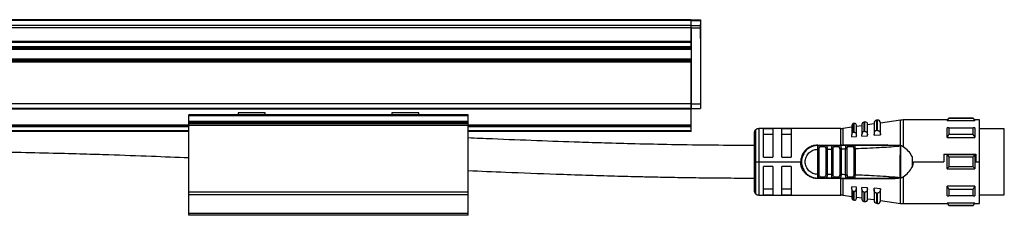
# Model space of a CAD drawing. Header units: millimetres. Extents: x -741 to 2848, y 394 to 730.
# Tile 11 of 15: x 662 to 874, y 539 to 581. Entities that reach past the tile are written whole.
import ezdxf

# ---------------------------------------------------------------- set-up
doc = ezdxf.new("R2010")
doc.units = ezdxf.units.MM

# ---------------------------------------------------------------- blocks, each defined once
blk = doc.blocks.new('Drawing View2')
at = {"color": 7, "linetype": 'Continuous', "lineweight": 25}
for p, q in [((1021.93, 30.95), (-174.07, 30.95)), ((1021.93, 30.76), (-174.07, 30.76)), ((1021.93, 29.69), (-174.07, 29.69)), ((1021.93, 30.95), (1023.93, 30.95)), ((1021.93, 30.76), (1021.93, 30.95)), ((1021.93, 30.76), (1023.93, 30.76)), ((1021.93, 29.69), (1021.93, 30.76)), ((1021.93, 29.23), (1021.93, 29.69)), ((1021.93, 29.68), (1023.93, 29.68)), ((1023.93, 30.95), (1023.93, 30.76)), ((1023.93, 30.76), (1023.93, 29.68)), ((1023.94, 29.88), (1023.93, 29.88)), ((1023.93, 29.68), (1023.93, 29.23)), ((1023.94, 27.38), (1023.94, 29.88)), ((1021.93, 29.23), (-174.07, 29.23)), ((1021.93, 29.23), (1023.93, 29.23)), ((1021.93, 29.23), (1021.93, 12.87)), ((1021.93, 26.29), (1021.93, 29.23)), ((1023.93, 29.23), (1023.93, 12.87)), ((1021.93, 26.29), (-174.07, 26.29)), ((1021.93, 26.04), (-174.07, 26.04)), ((1021.93, 25.14), (1021.93, 26.04)), ((1023.93, 26.88), (1023.94, 26.88)), ((1023.94, 26.88), (1023.94, 27.38)), ((1021.93, 25.14), (-174.07, 25.14)), ((1021.93, 24.89), (-174.07, 24.89)), ((1021.93, 24.8), (-174.07, 24.8)), ((1021.93, 24.55), (-174.07, 24.55)), ((1021.93, 22.43), (-174.07, 22.43)), ((1021.93, 22.18), (-174.07, 22.18)), ((1021.93, 22.09), (-174.07, 22.09)), ((1021.93, 21.84), (-174.07, 21.84)), ((1021.93, 12.87), (1021.93, 21.84)), ((1021.93, 12.87), (-174.07, 12.87)), ((1021.93, 12.87), (1023.93, 12.87)), ((1021.93, 12.87), (1021.93, 11.87)), ((1021.93, 11.87), (1021.93, 12.87)), ((1023.93, 12.87), (1023.93, 11.87)), ((1021.93, 11.87), (-174.07, 11.87)), ((1021.93, 11.67), (-174.07, 11.67)), ((924.52, 10.93), (924.52, 10.47)), ((926.52, 10.93), (924.52, 10.93)), ((930.33, 10.93), (926.52, 10.93)), ((930.33, 10.47), (930.33, 10.93)), ((957.52, 10.93), (957.52, 10.47)), ((959.86, 10.93), (957.52, 10.93)), ((963.33, 10.93), (959.86, 10.93)), ((963.33, 10.47), (963.33, 10.93)), ((1021.93, 11.87), (1023.93, 11.87)), ((1021.93, 11.67), (1021.93, 11.87)), ((1021.93, 8.27), (1021.93, 11.67)), ((973.93, 10.47), (913.93, 10.47)), ((913.93, 10.27), (913.93, 10.47)), ((973.93, 10.27), (913.93, 10.27)), ((913.93, 9.01), (913.93, 10.27)), ((973.93, 9.01), (913.93, 9.01)), ((913.93, 8.86), (913.93, 9.01)), ((973.93, 8.86), (913.93, 8.86)), ((913.93, 8.56), (913.93, 8.86)), ((973.93, 8.56), (913.93, 8.56)), ((913.93, 8.16), (913.93, 8.56)), ((924.52, 10.47), (924.53, 10.47)), ((926.52, 10.47), (924.52, 10.47)), ((930.33, 10.47), (926.52, 10.47)), ((930.33, 10.47), (930.33, 10.47)), ((957.52, 10.47), (957.53, 10.47)), ((959.86, 10.47), (957.52, 10.47)), ((963.33, 10.47), (959.86, 10.47)), ((963.33, 10.47), (963.33, 10.47)), ((973.93, 10.27), (973.93, 10.47)), ((973.93, 9.01), (973.93, 10.27)), ((973.93, 8.86), (973.93, 9.01)), ((973.93, 8.56), (973.93, 8.86)), ((973.93, 8.16), (973.93, 8.56)), ((1056.97, 8.61), (1056.77, 8.58)), ((1056.77, 8.58), (1056.77, 6.71)), ((1056.97, 6.72), (1056.97, 8.61)), ((1059.26, 8.94), (1059.06, 8.91)), ((1059.06, 8.91), (1059.06, 6.88)), ((1059.26, 6.9), (1059.26, 8.94)), ((1061.23, 8.52), (1059.83, 8.32)), ((1061.23, 8.71), (1061.23, 6.34)), ((1061.94, 9.33), (1061.74, 9.3)), ((1061.74, 9.3), (1061.74, 7.09)), ((1061.94, 7.1), (1061.94, 9.33)), ((1066.88, 9.33), (1062.63, 8.72)), ((1062.63, 6.2), (1062.63, 8.74)), ((1066.88, 3.87), (1066.88, 9.33)), ((1076.93, 9.37), (1067.45, 9.37)), ((1067.45, 9.37), (1067.45, 3.61)), ((1077.33, 9.77), (1076.93, 9.37)), ((1076.93, 9.25), (1076.93, 9.37)), ((1076.93, 9.25), (1082.93, 9.25)), ((1082.53, 9.77), (1077.33, 9.77)), ((1082.53, 9.71), (1077.33, 9.71)), ((1082.93, 9.37), (1082.53, 9.77)), ((1082.53, 9.71), (1082.53, 9.77)), ((1083.93, 9.37), (1082.93, 9.37)), ((1083.93, 0.37), (1083.93, 9.37)), ((913.93, 8.27), (-66.07, 8.27)), ((913.93, 8.07), (-66.07, 8.07)), ((913.93, 7.87), (-66.07, 7.87)), ((913.93, 7.07), (-66.07, 7.07)), ((913.93, 6.87), (-66.07, 6.87)), ((973.93, 8.16), (913.93, 8.16)), ((913.93, -6.19), (913.93, 8.16)), ((1021.93, 8.27), (973.93, 8.27)), ((973.93, -6.19), (973.93, 8.16)), ((1021.93, 8.07), (973.93, 8.07)), ((1021.93, 7.87), (973.93, 7.87)), ((1021.93, 7.07), (973.93, 7.07)), ((1021.93, 6.87), (973.93, 6.87)), ((1021.93, 8.07), (1021.93, 8.27)), ((1021.93, 7.87), (1021.93, 8.07)), ((1021.93, 7.07), (1021.93, 7.87)), ((1021.93, 6.87), (1021.93, 7.07)), ((1035.43, 6.52), (1035.43, 0.37)), ((1035.72, 7.23), (1035.72, 0.37)), ((1054.1, 7.52), (1036.43, 7.52)), ((1036.43, 7.52), (1036.43, 0.37)), ((1039.43, 7.45), (1037.43, 7.45)), ((1037.43, 1.37), (1037.43, 7.45)), ((1039.43, 7.45), (1039.43, 1.37)), ((1043.43, 7.45), (1041.43, 7.45)), ((1041.43, 1.37), (1041.43, 7.45)), ((1043.43, 7.45), (1043.43, 1.37)), ((1054.1, 3.97), (1054.1, 7.52)), ((1056.43, 7.83), (1054.52, 7.55)), ((1054.52, 7.55), (1054.52, 3.97)), ((1056.43, 8.19), (1056.43, 6.23)), ((1057.43, 6.14), (1057.43, 8.22)), ((1058.63, 8.14), (1057.43, 7.97)), ((1058.63, 8.42), (1058.63, 6.27)), ((1059.83, 6.16), (1059.83, 8.45)), ((1061.94, 7.1), (1062.03, 7.1)), ((1077.33, 7.71), (1082.53, 7.71)), ((1082.93, 7.71), (1082.93, 5.59)), ((1089.23, 7.5), (1083.93, 7.5)), ((1089.23, -5.39), (1089.23, 7.5)), ((1037.43, 6.29), (1039.43, 6.29)), ((1041.43, 6.29), (1043.43, 6.29)), ((1056.43, 5.73), (1056.43, 6.23)), ((1056.43, 5.73), (1057.43, 5.81)), ((1057.43, 5.81), (1057.43, 6.14)), ((1058.63, 5.89), (1058.63, 6.27)), ((1058.63, 5.89), (1059.83, 5.98)), ((1059.83, 5.98), (1059.83, 6.16)), ((1061.23, 6.08), (1061.23, 6.34)), ((1061.23, 6.08), (1062.63, 6.18)), ((1062.63, 6.18), (1062.63, 6.2)), ((1076.93, 5.59), (1082.93, 5.59)), ((1082.53, 6.23), (1077.33, 6.23)), ((1049.12, 3.07), (1049.13, 3.28)), ((1049.12, -2.33), (1049.12, 3.07)), ((1049.13, 3.97), (1054.1, 3.97)), ((1049.13, 3.87), (1049.45, 3.87)), ((1049.41, -2.33), (1049.41, 3.07)), ((1050.82, 3.87), (1049.45, 3.87)), ((1050.62, 3.57), (1049.64, 3.57)), ((1050.82, 3.87), (1050.74, 3.85)), ((1050.86, 3.86), (1050.74, 3.85)), ((1050.82, 3.87), (1052.42, 3.87)), ((1050.85, 3.08), (1050.85, -2.34)), ((1051.13, 3.08), (1052.12, 3.09)), ((1051.13, 3.08), (1051.13, -2.34)), ((1052.41, 3.09), (1052.12, 3.09)), ((1052.12, -2.35), (1052.12, 3.09)), ((1052.41, -2.35), (1052.41, 3.09)), ((1053.86, 3.87), (1052.42, 3.87)), ((1053.65, 3.57), (1052.62, 3.57)), ((1053.86, 3.87), (1053.78, 3.85)), ((1053.9, 3.86), (1053.78, 3.85)), ((1053.85, 3.13), (1053.85, -2.38)), ((1054.13, 3.13), (1054.13, -2.38)), ((1055.32, 3.87), (1054.49, 3.87)), ((1064.19, 3.99), (1054.52, 3.97)), ((1055.12, 3.15), (1055.41, 3.15)), ((1055.12, -2.41), (1055.12, 3.15)), ((1056.94, 3.87), (1055.36, 3.87)), ((1055.41, -2.41), (1055.41, 3.15)), ((1056.71, 3.57), (1055.58, 3.57)), ((1056.85, 3.22), (1056.85, -2.47)), ((1056.94, 3.87), (1056.86, 3.85)), ((1056.94, 3.87), (1057, 3.84)), ((1057.13, 3.22), (1057.13, -2.47)), ((1066.74, 3.87), (1064.82, 3.87)), ((1066.65, 3.78), (1066.42, 3.74)), ((1066.42, 3.74), (1066.57, 3.77)), ((1066.65, 3.78), (1066.88, 3.87)), ((1066.94, 3.86), (1066.93, -3.12)), ((1035.43, 0.37), (1035.72, 0.37)), ((1035.43, 0.37), (1035.43, -5.78)), ((1035.72, 0.37), (1036.43, 0.37)), ((1035.72, 0.37), (1035.72, -6.48)), ((1036.43, 0.37), (1045.43, 0.37)), ((1036.43, 0.37), (1036.43, -6.78)), ((1037.43, 1.37), (1039.43, 1.37)), ((1041.43, 1.37), (1043.43, 1.37)), ((1069.43, 1.51), (1069.43, -0.77)), ((1069.7, 0.37), (1076.22, 0.37)), ((1076.22, 2.04), (1076.22, 0.37)), ((1076.22, 2.04), (1083.13, 2.04)), ((1082.93, 1.87), (1076.93, 1.87)), ((1077.33, 1.43), (1082.53, 1.43)), ((1082.93, 1.87), (1082.93, -1.13)), ((1083.13, 2.04), (1083.13, 0.37)), ((1083.13, 0.37), (1083.93, 0.37)), ((1083.93, -8.63), (1083.93, 0.37)), ((1039.43, -0.63), (1037.43, -0.63)), ((1037.43, -6.71), (1037.43, -0.63)), ((1039.43, -0.63), (1039.43, -6.71)), ((1041.43, -6.71), (1041.43, -0.63)), ((1043.43, -0.63), (1041.43, -0.63)), ((1043.43, -0.63), (1043.43, -6.71)), ((1076.93, -1.13), (1082.93, -1.13)), ((1082.53, -0.68), (1077.33, -0.68)), ((1049.13, -2.49), (1049.12, -2.33)), ((1049.13, -2.54), (1049.13, -2.49)), ((1049.45, -3.13), (1049.13, -3.13)), ((1054.1, -3.23), (1049.13, -3.23)), ((1049.35, -3.1), (1049.45, -3.13)), ((1049.45, -3.13), (1050.82, -3.13)), ((1049.64, -2.83), (1050.62, -2.83)), ((1050.82, -3.13), (1050.74, -3.1)), ((1052.42, -3.13), (1050.82, -3.13)), ((1052.12, -2.35), (1051.13, -2.34)), ((1052.12, -2.35), (1052.41, -2.35)), ((1052.42, -3.13), (1052.34, -3.1)), ((1052.37, -3.11), (1052.4, -3.11)), ((1052.42, -3.13), (1053.86, -3.13)), ((1052.62, -2.83), (1053.65, -2.83)), ((1053.86, -3.13), (1053.78, -3.1)), ((1053.79, -3.11), (1053.9, -3.11)), ((1054.1, -3.13), (1054.1, -3.23)), ((1054.1, -6.78), (1054.1, -3.23)), ((1054.52, -3.23), (1064.19, -3.24)), ((1054.52, -3.23), (1054.52, -6.81)), ((1055.36, -3.13), (1055.29, -3.1)), ((1055.32, -3.11), (1055.44, -3.1)), ((1055.36, -3.13), (1055.44, -3.1)), ((1055.36, -3.13), (1056.94, -3.13)), ((1055.58, -2.83), (1056.71, -2.83)), ((1056.94, -3.13), (1056.86, -3.1)), ((1064.81, -3.12), (1064.16, -3.13)), ((1066.42, -2.99), (1066.65, -3.03)), ((1066.65, -3.03), (1066.86, -3.11)), ((1066.88, -8.59), (1066.88, -3.12)), ((1066.93, -3.12), (1067.45, -2.86)), ((1067.45, -2.86), (1067.45, -8.63)), ((973.93, -6.19), (913.93, -6.19)), ((913.93, -6.71), (913.93, -6.19)), ((973.93, -6.71), (973.93, -6.19)), ((1039.43, -5.54), (1037.43, -5.54)), ((1043.43, -5.54), (1041.43, -5.54)), ((1057.43, -5.06), (1056.43, -4.99)), ((1056.43, -5.48), (1056.43, -4.99)), ((1056.43, -5.48), (1056.43, -7.44)), ((1056.77, -5.96), (1056.77, -7.84)), ((1057.43, -5.4), (1057.43, -5.06)), ((1057.43, -7.47), (1057.43, -5.4)), ((1059.83, -5.23), (1058.63, -5.15)), ((1058.63, -5.52), (1058.63, -5.15)), ((1058.63, -5.52), (1058.63, -7.67)), ((1059.06, -6.14), (1059.06, -8.17)), ((1059.83, -5.41), (1059.83, -5.23)), ((1059.83, -7.7), (1059.83, -5.41)), ((1062.63, -5.43), (1061.23, -5.33)), ((1061.23, -5.59), (1061.23, -5.33)), ((1061.23, -5.59), (1061.23, -7.96)), ((1061.74, -6.34), (1061.74, -8.55)), ((1062.63, -5.45), (1062.63, -5.43)), ((1062.63, -7.99), (1062.63, -5.45)), ((1082.93, -4.84), (1076.93, -4.84)), ((1077.33, -5.48), (1082.53, -5.48)), ((1082.93, -4.84), (1082.93, -6.96)), ((1089.23, -6.75), (1089.23, -5.39)), ((973.93, -6.71), (913.93, -6.71)), ((913.93, -10.77), (913.93, -6.71)), ((973.93, -10.77), (973.93, -6.71)), ((1036.43, -6.78), (1054.1, -6.78)), ((1037.43, -6.71), (1039.43, -6.71)), ((1041.43, -6.71), (1043.43, -6.71)), ((1054.52, -6.81), (1056.43, -7.08)), ((1056.77, -7.84), (1056.97, -7.87)), ((1057.43, -7.23), (1058.63, -7.4)), ((1059.06, -8.17), (1059.26, -8.2)), ((1059.83, -7.57), (1061.23, -7.77)), ((1062.03, -6.35), (1061.94, -6.36)), ((1061.94, -8.58), (1061.94, -6.36)), ((1062.63, -7.97), (1066.88, -8.59)), ((1082.53, -6.96), (1077.33, -6.96)), ((1083.93, -6.75), (1089.23, -6.75)), ((1061.74, -8.55), (1061.94, -8.58)), ((1067.45, -8.63), (1076.93, -8.63)), ((1082.93, -8.5), (1076.93, -8.5)), ((1076.93, -8.63), (1077.33, -9.03)), ((1077.33, -8.97), (1082.53, -8.97)), ((1077.33, -8.97), (1077.33, -9.03)), ((1077.33, -9.03), (1082.53, -9.03)), ((1082.53, -9.03), (1082.93, -8.63)), ((1082.93, -8.5), (1082.93, -8.63)), ((1082.93, -8.63), (1083.93, -8.63)), ((973.93, -10.77), (913.93, -10.77)), ((913.93, -11.13), (913.93, -10.77)), ((973.93, -11.13), (913.93, -11.13)), ((973.93, -11.13), (973.93, -10.77))]:
    blk.add_line(p, q, dxfattribs=at)
at = {"color": 7, "linetype": 'Continuous', "lineweight": 25, "flags": 128}
for points in [[(1077.33, 9.77), (1077.33, 9.77), (1077.33, 9.76), (1077.33, 9.74), (1077.33, 9.71)], [(1082.93, 9.37), (1082.93, 9.37), (1082.93, 9.34), (1082.93, 9.3), (1082.93, 9.25)], [(1056.97, 6.72), (1056.86, 6.71), (1056.77, 6.71)], [(1059.26, 6.9), (1059.14, 6.89), (1059.06, 6.88)], [(1061.94, 7.1), (1061.83, 7.09), (1061.74, 7.09)], [(1076.93, 5.59), (1076.93, 5.89), (1076.93, 6.18), (1076.93, 6.47), (1076.93, 6.74), (1076.93, 7), (1076.93, 7.25), (1076.93, 7.48), (1076.93, 7.71)], [(1077.33, 7.71), (1077.33, 7.54), (1077.33, 7.37), (1077.33, 7.19), (1077.33, 7.01), (1077.33, 6.82), (1077.33, 6.63), (1077.33, 6.43), (1077.33, 6.23)], [(1082.53, 6.23), (1082.53, 6.43), (1082.53, 6.63), (1082.53, 6.82), (1082.53, 7.01), (1082.53, 7.19), (1082.53, 7.37), (1082.53, 7.54), (1082.53, 7.71)], [(1049.45, 3.87), (1049.49, 3.87), (1049.52, 3.85), (1049.56, 3.82), (1049.58, 3.79), (1049.61, 3.74), (1049.63, 3.69), (1049.64, 3.63), (1049.64, 3.57)], [(1076.93, -1.13), (1076.93, -0.75), (1076.93, -0.38), (1076.93, 0), (1076.93, 0.37), (1076.93, 0.75), (1076.93, 1.13), (1076.93, 1.5), (1076.93, 1.87)], [(1077.33, 1.43), (1077.33, 1.17), (1077.33, 0.9), (1077.33, 0.64), (1077.33, 0.37), (1077.33, 0.11), (1077.33, -0.16), (1077.33, -0.42), (1077.33, -0.68)], [(1082.53, -0.68), (1082.53, -0.42), (1082.53, -0.16), (1082.53, 0.11), (1082.53, 0.37), (1082.53, 0.64), (1082.53, 0.9), (1082.53, 1.17), (1082.53, 1.43)], [(1049.45, -3.13), (1049.49, -3.12), (1049.52, -3.1), (1049.56, -3.08), (1049.58, -3.04), (1049.61, -2.99), (1049.63, -2.94), (1049.64, -2.88), (1049.64, -2.83)], [(1056.77, -5.96), (1056.88, -5.97), (1056.97, -5.98)], [(1056.97, -7.87), (1056.97, -7.74), (1056.97, -7.38), (1056.97, -6.78), (1056.97, -5.98)], [(1059.06, -6.14), (1059.17, -6.14), (1059.26, -6.15)], [(1059.26, -8.2), (1059.26, -8.06), (1059.26, -7.67), (1059.26, -7.02), (1059.26, -6.15)], [(1061.74, -6.34), (1061.85, -6.35), (1061.94, -6.36)], [(1076.93, -6.96), (1076.93, -6.74), (1076.93, -6.5), (1076.93, -6.25), (1076.93, -5.99), (1076.93, -5.72), (1076.93, -5.44), (1076.93, -5.14), (1076.93, -4.84)], [(1077.33, -5.48), (1077.33, -5.69), (1077.33, -5.88), (1077.33, -6.08), (1077.33, -6.26), (1077.33, -6.45), (1077.33, -6.62), (1077.33, -6.8), (1077.33, -6.96)], [(1082.53, -6.96), (1082.53, -6.8), (1082.53, -6.62), (1082.53, -6.45), (1082.53, -6.26), (1082.53, -6.08), (1082.53, -5.88), (1082.53, -5.69), (1082.53, -5.48)], [(1076.93, -8.63), (1076.93, -8.62), (1076.93, -8.59), (1076.93, -8.56), (1076.93, -8.5)], [(1082.53, -9.03), (1082.53, -9.02), (1082.53, -9.01), (1082.53, -8.99), (1082.53, -8.97)]]:
    blk.add_lwpolyline(points, dxfattribs=at)
at = {"color": 7, "linetype": 'Continuous', "lineweight": 25}
for centre, radius, start, end in [((1056.83, 8.19), 0.4, 98.1899, 180), ((1057.03, 8.22), 0.4, 0, 98.1899), ((1059.13, 8.42), 0.5, 98.1899, 180), ((1059.33, 8.45), 0.5, 0, 98.1899), ((1061.83, 8.71), 0.6, 98.1899, 180), ((1062.03, 8.74), 0.6, 0, 98.1899), ((1067.45, 5.37), 4, 90, 98.1899), ((1036.43, 6.52), 1, 135, 180), ((1036.43, 6.52), 1, 90, 135), ((1054.1, 10.52), 3, 270, 278.1899), ((1049.13, 0.37), 3.5, 90, 270.0002), ((1052.36, 3.61), 0.266, 351.1423, 76.7856), ((893.51, 3.96), 160.58, 359.9707, 0.0061), ((1054.38, 3.96), 0.142, 322.5755, 5.7889), ((1055.31, 3.61), 0.269, 352.5997, 79.8789), ((1052.36, -2.87), 0.266, 283.2147, 8.8578), ((1054.26, -3.23), 0.261, 1.6222, 23.1757), ((1036.43, -5.78), 1, 180, 225), ((1036.43, -5.78), 1, 225, 270), ((1054.1, -9.78), 3, 81.8101, 90), ((1056.83, -7.44), 0.4, 180, 261.8101), ((1057.03, -7.47), 0.4, 261.8101, 360), ((1059.13, -7.67), 0.5, 180, 261.8101), ((1059.33, -7.7), 0.5, 261.8101, 0), ((1061.83, -7.96), 0.6, 180, 261.8101), ((1062.03, -7.99), 0.6, 261.8101, 0), ((1067.45, -4.63), 4, 261.8101, 270)]:
    blk.add_arc(centre, radius, start, end, dxfattribs=at)
for points, knots in [([(1076.93, 9.25), (1077, 9.33), (1077.13, 9.49), (1077.27, 9.65), (1077.33, 9.71)], [0, 0, 0, 0, 0.5537924, 1, 1, 1, 1]), ([(1082.53, 9.71), (1082.6, 9.63), (1082.74, 9.47), (1082.87, 9.32), (1082.93, 9.25)], [0, 0, 0, 0, 0.566189, 1, 1, 1, 1]), ([(1056.77, 6.71), (1056.75, 6.7), (1056.71, 6.7), (1056.63, 6.66), (1056.53, 6.58), (1056.44, 6.42), (1056.43, 6.3), (1056.43, 6.23)], [0, 0, 0, 0, 0.096571, 0.197429, 0.41274, 0.676188, 1, 1, 1, 1]), ([(1056.97, 6.72), (1056.98, 6.72), (1057, 6.72), (1057.02, 6.72), (1057.03, 6.72)], [0, 0, 0, 0, 0.5535053, 1, 1, 1, 1]), ([(1057.03, 6.72), (1057.05, 6.72), (1057.1, 6.71), (1057.19, 6.66), (1057.31, 6.56), (1057.41, 6.38), (1057.42, 6.22), (1057.43, 6.14)], [0, 0, 0, 0, 0.092113, 0.190371, 0.409273, 0.68628, 1, 1, 1, 1]), ([(1059.06, 6.88), (1059.03, 6.88), (1058.98, 6.87), (1058.88, 6.83), (1058.76, 6.73), (1058.65, 6.53), (1058.64, 6.36), (1058.63, 6.27)], [0, 0, 0, 0, 0.095358, 0.192264, 0.405805, 0.669689, 1, 1, 1, 1]), ([(1059.26, 6.9), (1059.27, 6.9), (1059.29, 6.9), (1059.32, 6.9), (1059.33, 6.9)], [0, 0, 0, 0, 0.553052, 1, 1, 1, 1]), ([(1059.33, 6.9), (1059.36, 6.89), (1059.42, 6.88), (1059.53, 6.82), (1059.68, 6.69), (1059.8, 6.46), (1059.82, 6.26), (1059.83, 6.16)], [0, 0, 0, 0, 0.090894, 0.187707, 0.403221, 0.680517, 1, 1, 1, 1]), ([(1061.74, 7.09), (1061.71, 7.08), (1061.65, 7.07), (1061.53, 7.02), (1061.38, 6.9), (1061.25, 6.65), (1061.24, 6.45), (1061.23, 6.34)], [0, 0, 0, 0, 0.09377, 0.189049, 0.400199, 0.66412, 1, 1, 1, 1]), ([(1062.03, 7.1), (1062.06, 7.09), (1062.13, 7.08), (1062.27, 7.01), (1062.44, 6.85), (1062.6, 6.56), (1062.62, 6.33), (1062.63, 6.2)], [0, 0, 0, 0, 0.089482, 0.184693, 0.396628, 0.674165, 1, 1, 1, 1]), ([(1077.33, 7.71), (1077.25, 7.71), (1077.11, 7.71), (1076.98, 7.71), (1076.93, 7.71)], [0, 0, 0, 0, 0.566235, 1, 1, 1, 1]), ([(1082.93, 7.71), (1082.86, 7.71), (1082.72, 7.71), (1082.59, 7.71), (1082.53, 7.71)], [0, 0, 0, 0, 0.553742, 1, 1, 1, 1]), ([(1035.43, 3.88), (1032.52, 3.89), (1026.6, 3.91), (1018.08, 4.04), (1010.28, 4.21), (1003.68, 4.39), (996.62, 4.61), (988.59, 4.9), (980.6, 5.22), (975.67, 5.43), (973.93, 5.51)], [0, 0, 0, 0, 0.141878, 0.288471, 0.415396, 0.52264, 0.610189, 0.759623, 0.914877, 1, 1, 1, 1]), ([(1076.93, 5.59), (1077, 5.71), (1077.13, 5.92), (1077.27, 6.14), (1077.33, 6.23)], [0, 0, 0, 0, 0.553792, 1, 1, 1, 1]), ([(1082.53, 6.23), (1082.6, 6.11), (1082.74, 5.9), (1082.87, 5.68), (1082.93, 5.59)], [0, 0, 0, 0, 0.566189, 1, 1, 1, 1]), ([(857.63, 2.62), (861.04, 2.61), (867.46, 2.59), (876.48, 2.45), (884.29, 2.28), (890.89, 2.1), (897.94, 1.88), (905.49, 1.61), (911.24, 1.38), (913.93, 1.27)], [0, 0, 0, 0, 0.1816748, 0.3418632, 0.4805676, 0.5977808, 0.6934921, 0.8567321, 1, 1, 1, 1]), ([(1049.13, 3.97), (1048.72, 3.93), (1048.02, 3.86), (1046.97, 3.36), (1046.12, 2.6), (1045.53, 1.5), (1045.46, 0.74), (1045.43, 0.37)], [0, 0, 0, 0, 0.208658, 0.361333, 0.608024, 0.810846, 1, 1, 1, 1]), ([(1049.12, -2.33), (1048.77, -2.29), (1048.06, -2.2), (1047.17, -1.58), (1046.57, -0.69), (1046.36, 0.37), (1046.57, 1.43), (1047.17, 2.33), (1048.06, 2.95), (1048.77, 3.03), (1049.12, 3.07)], [0, 0, 0, 0, 0.125, 0.249999, 0.374999, 0.499999, 0.624999, 0.749999, 0.875, 1, 1, 1, 1]), ([(1049.12, 3.07), (1049.16, 3.07), (1049.23, 3.07), (1049.32, 3.07), (1049.38, 3.07), (1049.4, 3.07), (1049.41, 3.07)], [0, 0, 0, 0, 0.283442, 0.573712, 0.79452, 1, 1, 1, 1]), ([(1049.13, 3.28), (1049.13, 3.37), (1049.15, 3.54), (1049.2, 3.73), (1049.29, 3.85), (1049.39, 3.87), (1049.45, 3.87)], [0, 0, 0, 0, 0.2518057, 0.4913413, 0.7336016, 1, 1, 1, 1]), ([(1049.13, 3.28), (1049.13, 3.36), (1049.13, 3.53), (1049.13, 3.72), (1049.13, 3.85), (1049.13, 3.87), (1049.13, 3.87)], [0, 0, 0, 0, 0.25, 0.5, 0.75, 1, 1, 1, 1]), ([(1049.52, 3.85), (1049.47, 3.86), (1049.41, 3.87), (1049.36, 3.86), (1049.35, 3.85)], [0, 0, 0, 0, 0.836263, 1, 1, 1, 1]), ([(1049.41, 3.07), (1049.41, 3.14), (1049.41, 3.27), (1049.44, 3.42), (1049.48, 3.5), (1049.52, 3.54), (1049.57, 3.57), (1049.62, 3.57), (1049.64, 3.57)], [0, 0, 0, 0, 0.273649, 0.530658, 0.645969, 0.758681, 0.874843, 1, 1, 1, 1]), ([(1050.62, 3.57), (1050.64, 3.57), (1050.67, 3.57), (1050.72, 3.54), (1050.76, 3.51), (1050.79, 3.45), (1050.82, 3.37), (1050.84, 3.25), (1050.84, 3.15), (1050.85, 3.08)], [0, 0, 0, 0, 0.100093, 0.2039811, 0.3194042, 0.4360837, 0.5740264, 0.710678, 1, 1, 1, 1]), ([(1050.9, 3.86), (1050.9, 3.86), (1050.85, 3.87), (1050.79, 3.86), (1050.74, 3.85)], [0, 0, 0, 0, 0.141363, 1, 1, 1, 1]), ([(1050.82, 3.87), (1050.87, 3.87), (1050.97, 3.85), (1051.05, 3.73), (1051.09, 3.58), (1051.12, 3.43), (1051.13, 3.27), (1051.13, 3.14), (1051.13, 3.08)], [0, 0, 0, 0, 0.2260868, 0.4636396, 0.5893816, 0.7203085, 0.8570091, 1, 1, 1, 1]), ([(1052.12, 3.09), (1052.12, 3.15), (1052.12, 3.27), (1052.14, 3.43), (1052.16, 3.57), (1052.2, 3.72), (1052.28, 3.85), (1052.37, 3.87), (1052.42, 3.87)], [0, 0, 0, 0, 0.140245, 0.275117, 0.40509, 0.530691, 0.770081, 1, 1, 1, 1]), ([(1052.5, 3.85), (1052.45, 3.86), (1052.39, 3.87), (1052.34, 3.86), (1052.34, 3.86)], [0, 0, 0, 0, 0.872879, 1, 1, 1, 1]), ([(1052.41, 3.09), (1052.41, 3.16), (1052.41, 3.29), (1052.44, 3.43), (1052.48, 3.5), (1052.51, 3.54), (1052.56, 3.57), (1052.6, 3.57), (1052.62, 3.57)], [0, 0, 0, 0, 0.2936633, 0.5431265, 0.6545382, 0.764313, 0.877837, 1, 1, 1, 1]), ([(1053.78, 3.85), (1053.78, 3.85), (1053.76, 3.84), (1053.71, 3.79), (1053.66, 3.69), (1053.66, 3.61), (1053.65, 3.57)], [0, 0, 0, 0, 0.012557, 0.341705, 0.670852, 1, 1, 1, 1]), ([(1053.85, 3.13), (1053.85, 3.21), (1053.85, 3.31), (1053.82, 3.42), (1053.79, 3.49), (1053.75, 3.55), (1053.69, 3.58), (1053.67, 3.57), (1053.65, 3.57)], [0, 0, 0, 0, 0.3529487, 0.448029, 0.5637792, 0.8141195, 0.9148096, 1, 1, 1, 1]), ([(1053.94, 3.86), (1053.93, 3.86), (1053.88, 3.87), (1053.83, 3.86), (1053.78, 3.85)], [0, 0, 0, 0, 0.149371, 1, 1, 1, 1]), ([(1053.86, 3.87), (1053.91, 3.87), (1053.98, 3.85), (1054.04, 3.76), (1054.09, 3.64), (1054.11, 3.47), (1054.13, 3.28), (1054.13, 3.18), (1054.13, 3.13)], [0, 0, 0, 0, 0.2485186, 0.3791713, 0.5127483, 0.7470391, 0.8728765, 1, 1, 1, 1]), ([(1055.36, 3.87), (1055.08, 3.87), (1054.58, 3.87), (1054.08, 3.87), (1053.86, 3.87)], [0, 0, 0, 0, 0.559997, 1, 1, 1, 1]), ([(1054.31, 3.97), (1054.27, 3.97), (1054.2, 3.97), (1054.13, 3.97), (1054.1, 3.97)], [0, 0, 0, 0, 0.560115, 1, 1, 1, 1]), ([(1054.13, 3.13), (1054.32, 3.13), (1054.65, 3.14), (1054.98, 3.15), (1055.12, 3.15)], [0, 0, 0, 0, 0.560004, 1, 1, 1, 1]), ([(1054.31, 3.97), (1054.35, 3.97), (1054.42, 3.97), (1054.49, 3.97), (1054.52, 3.97)], [0, 0, 0, 0, 0.560253, 1, 1, 1, 1]), ([(1055.12, 3.15), (1055.12, 3.2), (1055.12, 3.3), (1055.13, 3.44), (1055.14, 3.56), (1055.16, 3.67), (1055.2, 3.76), (1055.25, 3.85), (1055.32, 3.86), (1055.36, 3.87)], [0, 0, 0, 0, 0.131677, 0.246457, 0.371122, 0.49486, 0.621291, 0.748858, 1, 1, 1, 1]), ([(1055.44, 3.85), (1055.4, 3.86), (1055.34, 3.87), (1055.29, 3.85), (1055.29, 3.85)], [0, 0, 0, 0, 0.804412, 1, 1, 1, 1]), ([(1055.41, 3.15), (1055.41, 3.21), (1055.41, 3.32), (1055.43, 3.44), (1055.46, 3.51), (1055.49, 3.54), (1055.53, 3.57), (1055.56, 3.57), (1055.58, 3.57)], [0, 0, 0, 0, 0.292481, 0.542411, 0.658598, 0.770774, 0.885396, 1, 1, 1, 1]), ([(1056.86, 3.85), (1056.85, 3.85), (1056.82, 3.84), (1056.77, 3.79), (1056.72, 3.69), (1056.71, 3.61), (1056.71, 3.57)], [0, 0, 0, 0, 0.015749, 0.343833, 0.671916, 1, 1, 1, 1]), ([(1056.71, 3.57), (1056.72, 3.57), (1056.75, 3.57), (1056.78, 3.55), (1056.8, 3.52), (1056.83, 3.46), (1056.84, 3.36), (1056.85, 3.26), (1056.85, 3.22)], [0, 0, 0, 0, 0.12329, 0.238914, 0.351741, 0.466997, 0.720832, 1, 1, 1, 1]), ([(1057, 3.85), (1056.99, 3.86), (1056.94, 3.87), (1056.89, 3.86), (1056.85, 3.85)], [0, 0, 0, 0, 0.205846, 1, 1, 1, 1]), ([(1057, 3.85), (1056.99, 3.86), (1056.94, 3.87), (1056.89, 3.86), (1056.85, 3.85)], [0, 0, 0, 0, 0.207224, 1, 1, 1, 1]), ([(1064.16, 3.87), (1062.81, 3.87), (1060.41, 3.87), (1058, 3.87), (1056.94, 3.87)], [0, 0, 0, 0, 0.5599108, 1, 1, 1, 1]), ([(1057, 3.84), (1057.01, 3.84), (1057.04, 3.83), (1057.07, 3.77), (1057.1, 3.66), (1057.12, 3.52), (1057.13, 3.36), (1057.13, 3.26), (1057.13, 3.22)], [0, 0, 0, 0, 0.1218593, 0.273157, 0.4214188, 0.6911258, 0.8429909, 1, 1, 1, 1]), ([(1064.16, 3.87), (1062.36, 3.87), (1059.98, 3.87), (1057.6, 3.87), (1057.02, 3.87)], [0, 0, 0, 0, 0.758775, 1, 1, 1, 1]), ([(1057.13, 3.22), (1058.87, 3.29), (1061.97, 3.41), (1065.06, 3.64), (1066.42, 3.74)], [0, 0, 0, 0, 0.560093, 1, 1, 1, 1]), ([(1064.16, 3.87), (1064.16, 3.88), (1064.17, 3.88), (1064.18, 3.9), (1064.18, 3.94), (1064.19, 3.97), (1064.19, 3.99)], [0, 0, 0, 0, 0.2448547, 0.4999978, 0.7551421, 1, 1, 1, 1]), ([(1066.42, 3.74), (1066.48, 3.76), (1066.55, 3.79), (1066.64, 3.81), (1066.65, 3.82), (1066.65, 3.82), (1066.65, 3.82), (1066.65, 3.82), (1066.65, 3.82), (1066.65, 3.82), (1066.65, 3.82), (1066.65, 3.82), (1066.62, 3.83), (1066.56, 3.83), (1066.21, 3.85), (1065.4, 3.87), (1064.63, 3.87), (1064.16, 3.87)], [0, 0, 0, 0, 0.07257, 0.088505, 0.089278, 0.089587, 0.089854, 0.090095, 0.090329, 0.090579, 0.090862, 0.09157, 0.095174, 0.116976, 0.157001, 0.483088, 1, 1, 1, 1]), ([(1064.19, 3.99), (1064.82, 3.99), (1065.6, 3.98), (1066.41, 3.9), (1066.6, 3.85), (1066.64, 3.82), (1066.65, 3.8), (1066.65, 3.79), (1066.65, 3.78), (1066.65, 3.78)], [0, 0, 0, 0, 0.747452, 0.930455, 0.976205, 0.983505, 0.989542, 0.994803, 1, 1, 1, 1]), ([(1066.63, 3.8), (1066.63, 3.79), (1066.63, 3.79), (1066.62, 3.79), (1066.6, 3.78), (1066.58, 3.77), (1066.57, 3.77)], [0, 0, 0, 0, 0.068493, 0.149045, 0.357724, 1, 1, 1, 1]), ([(1066.86, -3.11), (1066.86, -2.68), (1066.86, -1.52), (1066.87, 0.81), (1066.88, 2.7), (1066.88, 3.87)], [0, 0, 0, 0, 0.184907, 0.500254, 1, 1, 1, 1]), ([(1066.94, 3.86), (1066.93, 3.86), (1066.91, 3.87), (1066.89, 3.87), (1066.88, 3.87)], [0, 0, 0, 0, 0.483177, 1, 1, 1, 1]), ([(1067.45, 3.61), (1067.36, 3.67), (1067.19, 3.77), (1067.01, 3.84), (1066.94, 3.86)], [0, 0, 0, 0, 0.580302, 1, 1, 1, 1]), ([(1069.43, 1.51), (1069.17, 1.93), (1068.64, 2.76), (1067.85, 3.33), (1067.45, 3.61)], [0, 0, 0, 0, 0.4964411, 1, 1, 1, 1]), ([(1049.13, -3.23), (1048.93, -3.22), (1048.5, -3.21), (1047.84, -3.01), (1047.15, -2.7), (1046.54, -2.24), (1046.04, -1.66), (1045.68, -0.99), (1045.46, -0.3), (1045.44, 0.16), (1045.43, 0.37)], [0, 0, 0, 0, 0.100151, 0.221889, 0.356843, 0.49447, 0.62838, 0.762937, 0.888378, 1, 1, 1, 1]), ([(1069.43, -0.77), (1069.52, -0.55), (1069.67, -0.18), (1069.69, 0.21), (1069.7, 0.37)], [0, 0, 0, 0, 0.597948, 1, 1, 1, 1]), ([(1077.33, 1.43), (1077.25, 1.51), (1077.12, 1.66), (1076.98, 1.81), (1076.93, 1.87)], [0, 0, 0, 0, 0.566189, 1, 1, 1, 1]), ([(1082.93, 1.87), (1082.86, 1.79), (1082.72, 1.64), (1082.59, 1.5), (1082.53, 1.43)], [0, 0, 0, 0, 0.553792, 1, 1, 1, 1]), ([(973.93, -1.5), (976.61, -1.62), (982.92, -1.89), (991.37, -2.22), (999.19, -2.48), (1005.26, -2.66), (1010.26, -2.79), (1014.58, -2.89), (1018.75, -2.97), (1023.92, -3.05), (1029.59, -3.11), (1033.54, -3.12), (1035.43, -3.13)], [0, 0, 0, 0, 0.131039, 0.308055, 0.411904, 0.512607, 0.604286, 0.65578, 0.723524, 0.807527, 0.907805, 1, 1, 1, 1]), ([(1067.45, -2.86), (1067.85, -2.58), (1068.64, -2.02), (1069.17, -1.18), (1069.43, -0.77)], [0, 0, 0, 0, 0.503559, 1, 1, 1, 1]), ([(1076.93, -1.13), (1077, -1.04), (1077.13, -0.9), (1077.27, -0.75), (1077.33, -0.68)], [0, 0, 0, 0, 0.553792, 1, 1, 1, 1]), ([(1082.53, -0.68), (1082.6, -0.77), (1082.74, -0.91), (1082.87, -1.06), (1082.93, -1.13)], [0, 0, 0, 0, 0.5661892, 1, 1, 1, 1]), ([(1049.13, -3.13), (1049.13, -3.12), (1049.13, -3.1), (1049.13, -2.97), (1049.13, -2.78), (1049.13, -2.62), (1049.13, -2.54)], [0, 0, 0, 0, 0.25, 0.5, 0.75, 1, 1, 1, 1]), ([(1049.13, -2.54), (1049.13, -2.62), (1049.15, -2.79), (1049.2, -2.98), (1049.26, -3.08), (1049.33, -3.1), (1049.35, -3.1)], [0, 0, 0, 0, 0.293578, 0.588234, 0.883282, 1, 1, 1, 1]), ([(1049.35, -3.11), (1049.36, -3.11), (1049.41, -3.12), (1049.47, -3.11), (1049.52, -3.11)], [0, 0, 0, 0, 0.171198, 1, 1, 1, 1]), ([(1049.64, -2.83), (1049.62, -2.82), (1049.57, -2.82), (1049.52, -2.8), (1049.48, -2.75), (1049.44, -2.67), (1049.41, -2.53), (1049.41, -2.39), (1049.41, -2.33)], [0, 0, 0, 0, 0.125212, 0.241394, 0.354087, 0.469338, 0.726349, 1, 1, 1, 1]), ([(1050.85, -2.34), (1050.85, -2.36), (1050.85, -2.43), (1050.83, -2.56), (1050.81, -2.68), (1050.76, -2.76), (1050.72, -2.8), (1050.68, -2.82), (1050.64, -2.82), (1050.62, -2.83)], [0, 0, 0, 0, 0.09964, 0.282254, 0.560634, 0.674404, 0.782627, 0.889659, 1, 1, 1, 1]), ([(1050.74, -3.1), (1050.79, -3.11), (1050.85, -3.12), (1050.9, -3.11), (1050.9, -3.11)], [0, 0, 0, 0, 0.864326, 1, 1, 1, 1]), ([(1051.13, -2.34), (1051.13, -2.4), (1051.13, -2.52), (1051.11, -2.69), (1051.09, -2.84), (1051.04, -2.98), (1050.96, -3.1), (1050.86, -3.12), (1050.82, -3.12)], [0, 0, 0, 0, 0.144729, 0.283823, 0.416344, 0.542823, 0.779088, 1, 1, 1, 1]), ([(1052.34, -3.1), (1052.31, -3.09), (1052.26, -3.08), (1052.21, -3.01), (1052.18, -2.91), (1052.15, -2.79), (1052.13, -2.65), (1052.12, -2.51), (1052.12, -2.4), (1052.12, -2.35)], [0, 0, 0, 0, 0.138241, 0.277586, 0.425307, 0.573151, 0.710566, 0.852721, 1, 1, 1, 1]), ([(1052.34, -3.11), (1052.34, -3.11), (1052.39, -3.12), (1052.45, -3.11), (1052.5, -3.1)], [0, 0, 0, 0, 0.1462652, 1, 1, 1, 1]), ([(1052.62, -2.83), (1052.6, -2.82), (1052.56, -2.82), (1052.51, -2.8), (1052.48, -2.75), (1052.44, -2.68), (1052.41, -2.54), (1052.41, -2.42), (1052.41, -2.35)], [0, 0, 0, 0, 0.128473, 0.244247, 0.350551, 0.471184, 0.69326, 1, 1, 1, 1]), ([(1053.85, -2.38), (1053.84, -2.45), (1053.84, -2.54), (1053.82, -2.66), (1053.81, -2.72), (1053.78, -2.77), (1053.75, -2.8), (1053.7, -2.82), (1053.67, -2.83), (1053.65, -2.83)], [0, 0, 0, 0, 0.311224, 0.44031, 0.555819, 0.666654, 0.779304, 0.885992, 1, 1, 1, 1]), ([(1053.78, -3.1), (1053.83, -3.11), (1053.88, -3.12), (1053.93, -3.11), (1053.94, -3.11)], [0, 0, 0, 0, 0.848009, 1, 1, 1, 1]), ([(1054.13, -2.38), (1054.13, -2.43), (1054.13, -2.53), (1054.12, -2.68), (1054.1, -2.8), (1054.08, -2.92), (1054.04, -3.01), (1053.98, -3.11), (1053.91, -3.12), (1053.86, -3.13)], [0, 0, 0, 0, 0.130596, 0.243598, 0.365223, 0.490036, 0.623138, 0.753138, 1, 1, 1, 1]), ([(1053.86, -3.13), (1054.14, -3.13), (1054.64, -3.13), (1055.14, -3.13), (1055.36, -3.13)], [0, 0, 0, 0, 0.560003, 1, 1, 1, 1]), ([(1054.1, -3.23), (1054.14, -3.23), (1054.21, -3.23), (1054.28, -3.23), (1054.31, -3.23)], [0, 0, 0, 0, 0.559726, 1, 1, 1, 1]), ([(1055.12, -2.41), (1054.94, -2.4), (1054.61, -2.39), (1054.28, -2.38), (1054.13, -2.38)], [0, 0, 0, 0, 0.559996, 1, 1, 1, 1]), ([(1054.52, -3.23), (1054.48, -3.23), (1054.41, -3.23), (1054.34, -3.23), (1054.31, -3.23)], [0, 0, 0, 0, 0.559933, 1, 1, 1, 1]), ([(1055.29, -3.1), (1055.27, -3.09), (1055.23, -3.08), (1055.19, -3.01), (1055.15, -2.9), (1055.13, -2.74), (1055.12, -2.56), (1055.12, -2.46), (1055.12, -2.41)], [0, 0, 0, 0, 0.119535, 0.270262, 0.418423, 0.688467, 0.841471, 1, 1, 1, 1]), ([(1055.28, -3.1), (1055.29, -3.11), (1055.34, -3.12), (1055.4, -3.11), (1055.44, -3.1)], [0, 0, 0, 0, 0.200385, 1, 1, 1, 1]), ([(1055.41, -2.41), (1055.41, -2.46), (1055.41, -2.57), (1055.43, -2.69), (1055.46, -2.76), (1055.49, -2.8), (1055.53, -2.82), (1055.56, -2.82), (1055.58, -2.83)], [0, 0, 0, 0, 0.293938, 0.540178, 0.655586, 0.767353, 0.880533, 1, 1, 1, 1]), ([(1055.44, -3.1), (1055.44, -3.1), (1055.47, -3.1), (1055.52, -3.04), (1055.57, -2.94), (1055.57, -2.87), (1055.58, -2.83)], [0, 0, 0, 0, 0.0146701, 0.3431134, 0.6715567, 1, 1, 1, 1]), ([(1056.85, -2.47), (1056.85, -2.52), (1056.84, -2.61), (1056.83, -2.71), (1056.8, -2.77), (1056.78, -2.8), (1056.75, -2.82), (1056.72, -2.82), (1056.71, -2.83)], [0, 0, 0, 0, 0.28581, 0.527125, 0.644861, 0.759423, 0.876123, 1, 1, 1, 1]), ([(1056.86, -3.1), (1056.85, -3.1), (1056.82, -3.1), (1056.77, -3.04), (1056.72, -2.94), (1056.71, -2.87), (1056.71, -2.83)], [0, 0, 0, 0, 0.015329, 0.343553, 0.671776, 1, 1, 1, 1]), ([(1056.85, -3.1), (1056.89, -3.11), (1056.94, -3.12), (1056.99, -3.11), (1057, -3.11)], [0, 0, 0, 0, 0.7923734, 1, 1, 1, 1]), ([(1057.13, -2.47), (1057.13, -2.52), (1057.13, -2.61), (1057.12, -2.77), (1057.1, -2.92), (1057.07, -3.02), (1057.02, -3.11), (1056.97, -3.12), (1056.94, -3.13)], [0, 0, 0, 0, 0.133503, 0.262655, 0.492012, 0.617466, 0.745184, 1, 1, 1, 1]), ([(1056.94, -3.13), (1058.29, -3.13), (1060.7, -3.13), (1063.1, -3.13), (1064.16, -3.13)], [0, 0, 0, 0, 0.560035, 1, 1, 1, 1]), ([(1066.42, -2.99), (1064.69, -2.87), (1061.59, -2.65), (1058.5, -2.52), (1057.13, -2.47)], [0, 0, 0, 0, 0.55991, 1, 1, 1, 1]), ([(1064.16, -3.13), (1064.16, -3.13), (1064.16, -3.13), (1064.17, -3.13), (1064.17, -3.13)], [0, 0, 0, 0, 0.373926, 1, 1, 1, 1]), ([(1064.17, -3.13), (1064.17, -3.13), (1064.17, -3.14), (1064.18, -3.16), (1064.18, -3.19), (1064.19, -3.23), (1064.19, -3.24)], [0, 0, 0, 0, 0.0060114, 0.3376375, 0.6882691, 1, 1, 1, 1]), ([(1064.19, -3.24), (1064.89, -3.24), (1065.7, -3.24), (1066.54, -3.15), (1066.64, -3.09), (1066.65, -3.07), (1066.65, -3.06), (1066.65, -3.05), (1066.65, -3.04), (1066.65, -3.03)], [0, 0, 0, 0, 0.847359, 0.965598, 0.977144, 0.983437, 0.988904, 0.994214, 1, 1, 1, 1]), ([(1066.63, -3.05), (1066.63, -3.05), (1066.63, -3.05), (1066.63, -3.06), (1066.63, -3.06), (1066.6, -3.07), (1066.23, -3.11), (1065.64, -3.11), (1065.05, -3.12), (1064.81, -3.12)], [0, 0, 0, 0, 0.000678, 0.001376, 0.002913, 0.006752, 0.04264, 0.602663, 1, 1, 1, 1]), ([(1066.42, -2.99), (1066.47, -3), (1066.54, -3.01), (1066.61, -3.04), (1066.62, -3.04), (1066.63, -3.05), (1066.63, -3.05), (1066.63, -3.05), (1066.63, -3.05)], [0, 0, 0, 0, 0.742688, 0.910293, 0.946411, 0.976181, 0.988667, 1, 1, 1, 1]), ([(1066.88, -3.12), (1066.88, -3.12), (1066.87, -3.12), (1066.86, -3.11), (1066.86, -3.11)], [0, 0, 0, 0, 0.5523958, 1, 1, 1, 1]), ([(1066.88, -3.12), (1066.89, -3.12), (1066.91, -3.12), (1066.92, -3.12), (1066.93, -3.12)], [0, 0, 0, 0, 0.5006137, 1, 1, 1, 1]), ([(1056.43, -5.48), (1056.43, -5.55), (1056.44, -5.68), (1056.53, -5.83), (1056.63, -5.92), (1056.71, -5.95), (1056.75, -5.96), (1056.77, -5.96)], [0, 0, 0, 0, 0.323921, 0.5874, 0.803788, 0.901229, 1, 1, 1, 1]), ([(1057.03, -5.97), (1057.02, -5.98), (1057, -5.98), (1056.98, -5.98), (1056.97, -5.98)], [0, 0, 0, 0, 0.559946, 1, 1, 1, 1]), ([(1057.03, -5.97), (1057.07, -5.96), (1057.17, -5.94), (1057.31, -5.81), (1057.41, -5.63), (1057.42, -5.48), (1057.43, -5.4)], [0, 0, 0, 0, 0.1849, 0.408712, 0.685985, 1, 1, 1, 1]), ([(1059.06, -6.14), (1059.03, -6.13), (1058.98, -6.13), (1058.88, -6.08), (1058.75, -5.98), (1058.65, -5.78), (1058.64, -5.62), (1058.63, -5.52)], [0, 0, 0, 0, 0.097342, 0.196469, 0.405839, 0.669699, 1, 1, 1, 1]), ([(1059.33, -6.15), (1059.31, -6.15), (1059.29, -6.15), (1059.27, -6.15), (1059.26, -6.15)], [0, 0, 0, 0, 0.559949, 1, 1, 1, 1]), ([(1059.83, -5.41), (1059.82, -5.51), (1059.8, -5.7), (1059.68, -5.93), (1059.54, -6.07), (1059.42, -6.13), (1059.36, -6.14), (1059.33, -6.15)], [0, 0, 0, 0, 0.30579, 0.570569, 0.801387, 0.904132, 1, 1, 1, 1]), ([(1061.74, -6.34), (1061.71, -6.34), (1061.65, -6.33), (1061.53, -6.27), (1061.38, -6.15), (1061.25, -5.91), (1061.24, -5.71), (1061.23, -5.59)], [0, 0, 0, 0, 0.095969, 0.193666, 0.400239, 0.664134, 1, 1, 1, 1]), ([(1062.63, -5.45), (1062.62, -5.58), (1062.6, -5.82), (1062.44, -6.11), (1062.27, -6.27), (1062.13, -6.33), (1062.06, -6.35), (1062.03, -6.35)], [0, 0, 0, 0, 0.3259376, 0.6034709, 0.8153265, 0.9105208, 1, 1, 1, 1]), ([(1077.33, -5.48), (1077.25, -5.36), (1077.12, -5.15), (1076.98, -4.93), (1076.93, -4.84)], [0, 0, 0, 0, 0.566189, 1, 1, 1, 1]), ([(1082.93, -4.84), (1082.86, -4.96), (1082.72, -5.18), (1082.59, -5.39), (1082.53, -5.48)], [0, 0, 0, 0, 0.553792, 1, 1, 1, 1]), ([(1076.93, -6.96), (1077, -6.96), (1077.13, -6.96), (1077.27, -6.96), (1077.33, -6.96)], [0, 0, 0, 0, 0.553742, 1, 1, 1, 1]), ([(1082.53, -6.96), (1082.6, -6.96), (1082.74, -6.96), (1082.87, -6.96), (1082.93, -6.96)], [0, 0, 0, 0, 0.566235, 1, 1, 1, 1]), ([(1077.33, -8.97), (1077.25, -8.88), (1077.12, -8.73), (1076.98, -8.57), (1076.93, -8.5)], [0, 0, 0, 0, 0.566189, 1, 1, 1, 1]), ([(1082.93, -8.5), (1082.86, -8.59), (1082.72, -8.74), (1082.59, -8.9), (1082.53, -8.97)], [0, 0, 0, 0, 0.553792, 1, 1, 1, 1])]:
    blk.add_open_spline(points, degree=3, knots=knots, dxfattribs=at)
for points in [[(1049.13, 3.97), (1049.13, 3.96), (1049.13, 3.93), (1049.13, 3.9), (1049.13, 3.88), (1049.13, 3.87), (1049.13, 3.87)], [(1050.74, 3.85), (1050.72, 3.83), (1050.67, 3.79), (1050.63, 3.69), (1050.62, 3.61), (1050.62, 3.57)], [(1051.13, 3.08), (1051.1, 3.08), (1051.04, 3.08), (1050.95, 3.08), (1050.88, 3.08), (1050.86, 3.08), (1050.85, 3.08)], [(1054.13, 3.13), (1054.1, 3.13), (1054.04, 3.13), (1053.95, 3.13), (1053.88, 3.13), (1053.86, 3.13), (1053.85, 3.13)], [(1057.13, 3.22), (1057.1, 3.22), (1057.04, 3.22), (1056.95, 3.22), (1056.88, 3.22), (1056.86, 3.22), (1056.85, 3.22)], [(1049.12, -2.33), (1049.15, -2.33), (1049.22, -2.33), (1049.3, -2.33), (1049.37, -2.33), (1049.4, -2.33), (1049.41, -2.33)], [(1049.13, -3.13), (1049.13, -3.13), (1049.13, -3.13), (1049.13, -3.15), (1049.13, -3.18), (1049.13, -3.21), (1049.13, -3.23)], [(1050.74, -3.1), (1050.72, -3.08), (1050.67, -3.05), (1050.63, -2.94), (1050.62, -2.87), (1050.62, -2.83)], [(1051.13, -2.34), (1051.1, -2.34), (1051.04, -2.34), (1050.95, -2.34), (1050.88, -2.34), (1050.86, -2.34), (1050.85, -2.34)], [(1053.78, -3.1), (1053.76, -3.08), (1053.71, -3.05), (1053.66, -2.94), (1053.66, -2.87), (1053.65, -2.83)], [(1054.13, -2.38), (1054.1, -2.38), (1054.04, -2.38), (1053.95, -2.38), (1053.88, -2.38), (1053.86, -2.38), (1053.85, -2.38)], [(1055.12, -2.41), (1055.15, -2.41), (1055.22, -2.41), (1055.3, -2.41), (1055.37, -2.41), (1055.4, -2.41), (1055.41, -2.41)], [(1057.13, -2.47), (1057.1, -2.47), (1057.04, -2.47), (1056.95, -2.47), (1056.88, -2.47), (1056.86, -2.47), (1056.85, -2.47)]]:
    blk.add_open_spline(points, degree=3, dxfattribs=at)

msp = doc.modelspace()

# ---------------------------------------------------------------- block references
at = {"color": 7, "linetype": 'Continuous', "lineweight": 25}
msp.add_blockref('Drawing View2', (-215.21, 549.78), dxfattribs=at)

doc.saveas('drawing.dxf')
